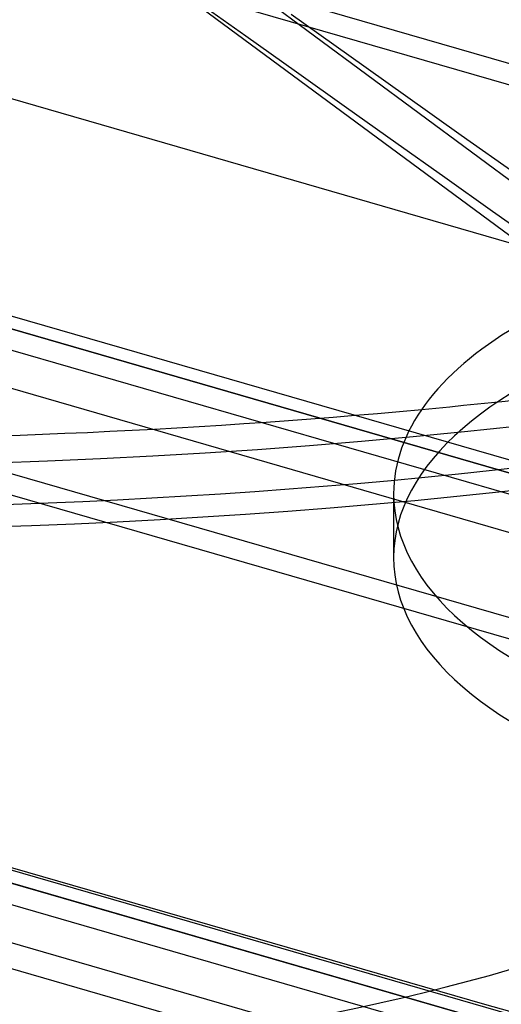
# Model space of a CAD drawing. Header units: millimetres. Extents: x -90 to 88, y -53 to 62.
# Tile 33 of 74: x -1.97 to 1.29, y 15.64 to 22.31. Entities that reach past the tile are written whole.
import ezdxf

# ---------------------------------------------------------------- set-up
doc = ezdxf.new("R2010")
doc.units = ezdxf.units.MM
doc.layers.add('MAIN-1', color=7, linetype='Continuous')
doc.layers.add('MAIN-2', color=7, linetype='Continuous')

msp = doc.modelspace()

# ---------------------------------------------------------------- linework, layer by layer
at = {"layer": 'MAIN-1'}
for p, q in [((32.8253, 6.4013), (-30.8275, 24.7763)), ((1.7152, 20.9504), (-0.5517, 22.6261)), ((-1.0181, 22.5978), (1.5678, 20.6863)), ((-0.1324, 22.3472), (0.2578, 22.07)), ((0.2578, 22.07), (0.6425, 21.7968)), ((0.6425, 21.7968), (1.0207, 21.5284)), ((1.0207, 21.5284), (1.3914, 21.2657)), ((0.5617, 19.1005), (0.5617, 18.6675)), ((-6.0973, 17.743), (1.1774, 15.643))]:
    msp.add_line(p, q, dxfattribs=at)
for centre, major_axis, start_param, end_param in [((4.0617, 19.1005), (-3.5, 0), -0.704158, 0.000031), ((-3.6432, 31.4683), (-24, 0), 1.551656, 1.755014), ((4.0617, 19.1005), (-3.5, 0), 0.000031, 1.047198), ((4.0617, 18.6675), (3.5, 0), -3.141561, -2.094395), ((3.6774, 17.8081), (5, 0), -2.094395, -0.523599)]:
    msp.add_ellipse(centre, major_axis=major_axis, ratio=0.5, start_param=start_param, end_param=end_param, dxfattribs=at)
at = {"layer": 'MAIN-2'}
for p, q in [((68.8849, 2.5158), (-59.4849, 39.573)), ((-67.7985, 39.0573), (61.7985, 1.6459)), ((68.8849, -0.2555), (-61.8849, 37.4945)), ((65.6349, -0.2988), (-62.7349, 36.7584)), ((-71.0485, 36.2427), (58.5485, -1.1687)), ((65.6349, -3.07), (-65.1349, 34.68)), ((13.9409, 18.2325), (-32.3604, 31.5985)), ((11.7416, 16.3278), (-34.5597, 29.6938)), ((-34.6354, 29.6283), (11.6659, 16.2622)), ((11.3159, 15.9591), (-34.9854, 29.3252)), ((10.6909, 15.4179), (-35.5755, 28.7738)), ((-21.5464, 27.4092), (6.2029, 19.3987)), ((8.4916, 13.5132), (-35.9637, 26.3464)), ((-35.9637, 26.2589), (8.4159, 13.4477)), ((8.0659, 13.1446), (-35.9637, 25.8548)), ((-30.6936, 24.1603), (76.6936, -6.8397)), ((-0.4384, 22.1974), (-0.7837, 22.4432)), ((-0.0958, 21.9538), (-0.4384, 22.1974)), ((0.2433, 21.7128), (-0.0958, 21.9538)), ((0.5782, 21.475), (0.2433, 21.7128)), ((0.9082, 21.2408), (0.5782, 21.475)), ((1.2326, 21.0108), (0.9082, 21.2408)), ((1.5508, 20.7854), (1.2326, 21.0108))]:
    msp.add_line(p, q, dxfattribs=at)
for centre, major_axis, start_param, end_param in [((-3.6432, 30.6023), (-23.5, 0), 1.558025, 3.141547), ((-3.6432, 30.6023), (-23.203, 0), 1.528136, 2.809006), ((-3.6432, 13.2818), (-23.5021, 0), -2.094395, 0.000012), ((-3.6432, 13.2818), (23.203, 0), 1.047198, 3.141604), ((-3.6432, 20.21), (10, 0), 1.047198, 3.141624), ((-3.6432, 31.0353), (-23.5, 0), 1.558025, 2.526106), ((-3.6432, 31.4683), (-24, 0), 1.755014, 2.011176), ((4.0617, 18.6675), (3.5, 0), 1.047198, 3.141624), ((-3.6432, 20.21), (10, 0), -2.094395, 0.000031), ((-3.6432, 20.21), (-12.5, 0), 1.207888, 2.980902), ((-3.6432, 18.9091), (-23.5021, 0), 1.132399, 3.056391), ((-3.6432, 18.4779), (-24, 0), 1.130628, 3.058163), ((-3.6432, 18.4779), (12.5, 0), -1.933704, -0.160691)]:
    msp.add_ellipse(centre, major_axis=major_axis, ratio=0.5, start_param=start_param, end_param=end_param, dxfattribs=at)

doc.saveas('drawing.dxf')
